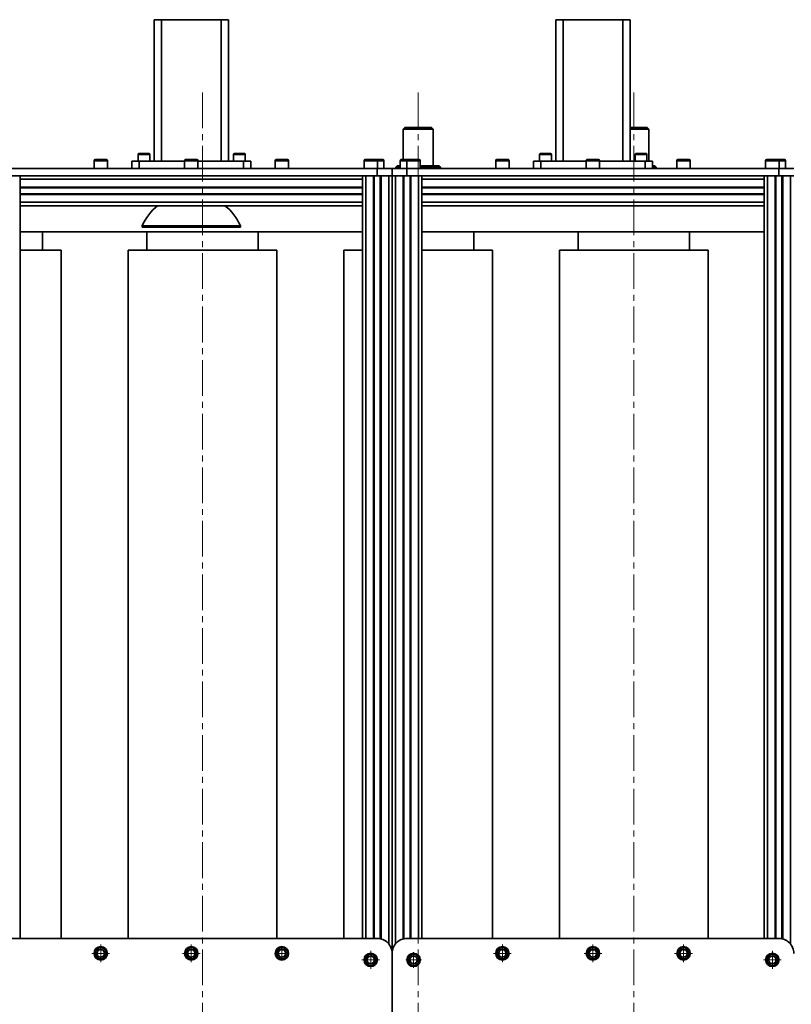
# Model space of a CAD drawing. Header units: millimetres. Extents: x -14862 to 14862, y -10512 to 10512.
# Tile 27 of 199: x -7520 to -6482, y -1284 to 39. Entities that reach past the tile are written whole.
import ezdxf

# ---------------------------------------------------------------- set-up
doc = ezdxf.new("R2010")
doc.units = ezdxf.units.MM
doc.header["$LTSCALE"] = 4
doc.linetypes.add('点画线', pattern=[18, 12, -2, 2, -2])
doc.layers.add('中心线层', color=1, linetype='点画线', lineweight=18)
doc.layers.add('几何体', color=7, linetype='Continuous', lineweight=35)

msp = doc.modelspace()

# ---------------------------------------------------------------- linework, layer by layer
at = {"layer": '中心线层'}
for p, q in [((-7273.859, -58.603), (-7273.859, -2808.181)), ((-6983.859, -58.603), (-6983.859, -2808.181)), ((-6693.859, -58.603), (-6693.859, -2808.181)), ((-7410.64, -1227.88), (-7410.64, -1203.88)), ((-7288.86, -1227.88), (-7288.86, -1203.88)), ((-6870.64, -1227.88), (-6870.64, -1203.88)), ((-6748.86, -1227.88), (-6748.86, -1203.88)), ((-6627.078, -1227.88), (-6627.078, -1203.88)), ((-7422.64, -1215.88), (-7398.64, -1215.88)), ((-7300.86, -1215.88), (-7276.86, -1215.88)), ((-7175.079, -1215.878), (-7159.076, -1215.878)), ((-7167.078, -1223.88), (-7167.078, -1207.877)), ((-7047.646, -1236.667), (-7047.646, -1212.667)), ((-6990.073, -1235.167), (-6990.073, -1214.167)), ((-6882.64, -1215.88), (-6858.64, -1215.88)), ((-6760.86, -1215.88), (-6736.86, -1215.88)), ((-6639.078, -1215.88), (-6615.078, -1215.88)), ((-6507.646, -1236.667), (-6507.646, -1212.667)), ((-7059.646, -1224.667), (-7035.646, -1224.667)), ((-7000.573, -1224.667), (-6979.573, -1224.667)), ((-6519.646, -1224.667), (-6495.646, -1224.667))]:
    msp.add_line(p, q, dxfattribs=at)
at = {"layer": '几何体'}
for p, q in [((-7338.859, 39.12), (-7328.859, 39.12)), ((-7338.859, -150.88), (-7338.859, 39.12)), ((-7328.859, 39.12), (-7328.859, -150.88)), ((-7328.859, 39.12), (-7248.859, 39.12)), ((-7248.859, -150.88), (-7248.859, 39.12)), ((-7248.859, 39.12), (-7238.859, 39.12)), ((-7238.859, 39.12), (-7238.859, -150.88)), ((-6798.859, -150.88), (-6798.859, 39.12)), ((-6798.859, 39.12), (-6788.859, 39.12)), ((-6788.859, 39.12), (-6788.859, -150.88)), ((-6788.859, 39.12), (-6708.859, 39.12)), ((-6708.859, -150.88), (-6708.859, 39.12)), ((-6708.859, 39.12), (-6698.859, 39.12)), ((-6698.859, 39.12), (-6698.859, -150.88)), ((-7001.859, -105.88), (-7003.859, -107.88)), ((-7001.859, -105.88), (-6989.697, -105.88)), ((-6989.697, -105.88), (-6965.859, -105.88)), ((-6963.859, -107.88), (-6965.859, -105.88)), ((-6698.859, -105.88), (-6675.859, -105.88)), ((-6673.859, -107.88), (-6675.859, -105.88)), ((-7003.859, -107.88), (-7003.859, -148.88)), ((-6990.347, -107.88), (-7003.859, -107.88)), ((-6963.859, -107.88), (-6990.347, -107.88)), ((-6963.859, -157.273), (-6963.859, -107.88)), ((-6673.859, -107.88), (-6698.859, -107.88)), ((-6673.859, -150.88), (-6673.859, -107.88)), ((-7360.499, -142.13), (-7360.499, -150.88)), ((-7344.498, -142.13), (-7360.499, -142.13)), ((-7359.249, -140.88), (-7345.749, -140.88)), ((-7344.498, -150.88), (-7344.498, -142.13)), ((-7232.219, -142.13), (-7232.219, -150.88)), ((-7216.219, -142.13), (-7232.219, -142.13)), ((-7230.969, -140.88), (-7217.469, -140.88)), ((-7216.219, -150.88), (-7216.219, -142.13)), ((-6820.499, -142.13), (-6820.499, -150.88)), ((-6804.498, -142.13), (-6820.499, -142.13)), ((-6819.249, -140.88), (-6805.749, -140.88)), ((-6804.498, -150.88), (-6804.498, -142.13)), ((-6692.219, -142.13), (-6692.219, -150.88)), ((-6676.219, -142.13), (-6692.219, -142.13)), ((-6690.969, -140.88), (-6677.469, -140.88)), ((-6676.219, -150.88), (-6676.219, -142.13)), ((-7419.64, -150.38), (-7419.64, -160.88)), ((-7401.641, -150.38), (-7419.64, -150.38)), ((-7418.14, -148.88), (-7403.14, -148.88)), ((-7401.641, -160.88), (-7401.641, -150.38)), ((-7368.859, -160.88), (-7368.859, -150.88)), ((-7368.859, -150.88), (-7358.859, -150.88)), ((-7358.859, -150.88), (-7358.859, -160.88)), ((-7297.859, -150.88), (-7358.859, -150.88)), ((-7297.859, -150.38), (-7297.859, -160.88)), ((-7279.859, -150.38), (-7297.859, -150.38)), ((-7296.359, -148.88), (-7281.359, -148.88)), ((-7279.859, -160.88), (-7279.859, -150.38)), ((-7218.859, -150.88), (-7279.859, -150.88)), ((-7218.859, -160.88), (-7218.859, -150.88)), ((-7218.859, -150.88), (-7208.859, -150.88)), ((-7208.859, -150.88), (-7208.859, -160.88)), ((-7176.079, -150.38), (-7176.079, -160.88)), ((-7158.078, -150.38), (-7176.079, -150.38)), ((-7174.578, -148.88), (-7159.578, -148.88)), ((-7158.078, -160.88), (-7158.078, -150.38)), ((-7056.646, -150.38), (-7056.646, -160.88)), ((-7038.647, -150.38), (-7056.646, -150.38)), ((-7055.146, -148.88), (-7040.146, -148.88)), ((-7040.146, -148.88), (-7031.359, -148.88)), ((-7038.647, -160.88), (-7038.647, -150.38)), ((-7029.859, -150.38), (-7038.647, -150.38)), ((-7029.859, -160.88), (-7029.859, -150.38)), ((-7011.86, -157.273), (-7013.86, -159.273)), ((-7011.86, -157.273), (-7007.859, -157.273)), ((-7007.859, -150.38), (-7007.859, -160.88)), ((-6999.073, -150.38), (-7007.859, -150.38)), ((-7006.359, -148.88), (-6982.572, -148.88)), ((-6999.073, -150.38), (-6999.073, -160.88)), ((-6981.072, -150.38), (-6999.073, -150.38)), ((-6981.072, -160.88), (-6981.072, -150.38)), ((-6981.072, -157.273), (-6955.859, -157.273)), ((-6953.859, -159.273), (-6955.859, -157.273)), ((-6879.64, -150.38), (-6879.64, -160.88)), ((-6861.641, -150.38), (-6879.64, -150.38)), ((-6878.14, -148.88), (-6863.14, -148.88)), ((-6861.641, -160.88), (-6861.641, -150.38)), ((-6828.859, -160.88), (-6828.859, -150.88)), ((-6828.859, -150.88), (-6818.859, -150.88)), ((-6818.859, -150.88), (-6818.859, -160.88)), ((-6757.859, -150.88), (-6818.859, -150.88)), ((-6757.859, -150.38), (-6757.859, -160.88)), ((-6739.859, -150.38), (-6757.859, -150.38)), ((-6756.359, -148.88), (-6741.36, -148.88)), ((-6739.859, -160.88), (-6739.859, -150.38)), ((-6678.86, -150.88), (-6739.859, -150.88)), ((-6678.86, -160.88), (-6678.86, -150.88)), ((-6678.86, -150.88), (-6668.859, -150.88)), ((-6668.859, -150.88), (-6668.859, -160.88)), ((-6668.859, -157.273), (-6665.859, -157.273)), ((-6663.859, -159.273), (-6665.859, -157.273)), ((-6636.079, -150.38), (-6636.079, -160.88)), ((-6618.078, -150.38), (-6636.079, -150.38)), ((-6634.579, -148.88), (-6619.578, -148.88)), ((-6618.078, -160.88), (-6618.078, -150.38)), ((-6516.646, -150.38), (-6516.646, -160.88)), ((-6498.647, -150.38), (-6516.646, -150.38)), ((-6515.146, -148.88), (-6500.146, -148.88)), ((-6500.146, -148.88), (-6491.36, -148.88)), ((-6498.647, -160.88), (-6498.647, -150.38)), ((-6489.859, -150.38), (-6498.647, -150.38)), ((-6489.859, -160.88), (-6489.859, -150.38)), ((-7538.859, -160.88), (-7038.859, -160.88)), ((-7538.859, -170.88), (-7038.859, -170.88)), ((-7518.365, -160.791), (-7520.345, -160.791)), ((-7518.86, -170.88), (-7518.86, -175.38)), ((-7518.365, -160.88), (-7518.365, -160.791)), ((-7516.193, -160.791), (-7518.365, -160.791)), ((-7516.193, -160.88), (-7516.193, -160.791)), ((-7509.625, -160.791), (-7509.625, -160.88)), ((-7507.645, -160.791), (-7509.625, -160.791)), ((-7505.665, -160.791), (-7507.645, -160.791)), ((-7505.665, -160.88), (-7505.665, -160.791)), ((-7503.493, -160.791), (-7505.665, -160.791)), ((-7503.493, -160.88), (-7503.493, -160.791)), ((-7496.925, -160.791), (-7496.925, -160.88)), ((-7494.945, -160.791), (-7496.925, -160.791)), ((-7492.965, -160.791), (-7494.945, -160.791)), ((-7492.965, -160.88), (-7492.965, -160.791)), ((-7490.793, -160.791), (-7492.965, -160.791)), ((-7490.793, -160.88), (-7490.793, -160.791)), ((-7484.225, -160.791), (-7484.225, -160.88)), ((-7482.245, -160.791), (-7484.225, -160.791)), ((-7480.265, -160.791), (-7482.245, -160.791)), ((-7480.265, -160.88), (-7480.265, -160.791)), ((-7478.093, -160.791), (-7480.265, -160.791)), ((-7478.093, -160.88), (-7478.093, -160.791)), ((-7471.525, -160.791), (-7471.525, -160.88)), ((-7469.545, -160.791), (-7471.525, -160.791)), ((-7467.565, -160.791), (-7469.545, -160.791)), ((-7467.565, -160.88), (-7467.565, -160.791)), ((-7465.393, -160.791), (-7467.565, -160.791)), ((-7465.393, -160.88), (-7465.393, -160.791)), ((-7458.825, -160.791), (-7458.825, -160.88)), ((-7456.845, -160.791), (-7458.825, -160.791)), ((-7454.865, -160.791), (-7456.845, -160.791)), ((-7454.865, -160.88), (-7454.865, -160.791)), ((-7452.693, -160.791), (-7454.865, -160.791)), ((-7452.693, -160.88), (-7452.693, -160.791)), ((-7446.125, -160.791), (-7446.125, -160.88)), ((-7444.145, -160.791), (-7446.125, -160.791)), ((-7442.165, -160.791), (-7444.145, -160.791)), ((-7442.165, -160.88), (-7442.165, -160.791)), ((-7439.993, -160.791), (-7442.165, -160.791)), ((-7439.993, -160.88), (-7439.993, -160.791)), ((-7433.425, -160.791), (-7433.425, -160.88)), ((-7431.445, -160.791), (-7433.425, -160.791)), ((-7429.465, -160.791), (-7431.445, -160.791)), ((-7429.465, -160.88), (-7429.465, -160.791)), ((-7427.293, -160.791), (-7429.465, -160.791)), ((-7427.293, -160.88), (-7427.293, -160.791)), ((-7420.725, -160.791), (-7420.725, -160.88)), ((-7419.64, -160.791), (-7420.725, -160.791)), ((-7395.325, -160.791), (-7395.325, -160.88)), ((-7393.345, -160.791), (-7395.325, -160.791)), ((-7391.365, -160.791), (-7393.345, -160.791)), ((-7391.365, -160.88), (-7391.365, -160.791)), ((-7389.192, -160.791), (-7391.365, -160.791)), ((-7389.192, -160.88), (-7389.192, -160.791)), ((-7382.625, -160.791), (-7382.625, -160.88)), ((-7380.645, -160.791), (-7382.625, -160.791)), ((-7378.665, -160.791), (-7380.645, -160.791)), ((-7378.665, -160.88), (-7378.665, -160.791)), ((-7376.492, -160.791), (-7378.665, -160.791)), ((-7376.492, -160.88), (-7376.492, -160.791)), ((-7369.925, -160.791), (-7369.925, -160.88)), ((-7368.859, -160.791), (-7369.925, -160.791)), ((-7204.825, -160.791), (-7204.825, -160.88)), ((-7202.845, -160.791), (-7204.825, -160.791)), ((-7200.865, -160.791), (-7202.845, -160.791)), ((-7200.865, -160.88), (-7200.865, -160.791)), ((-7198.693, -160.791), (-7200.865, -160.791)), ((-7198.693, -160.88), (-7198.693, -160.791)), ((-7192.125, -160.791), (-7192.125, -160.88)), ((-7190.145, -160.791), (-7192.125, -160.791)), ((-7188.165, -160.791), (-7190.145, -160.791)), ((-7188.165, -160.88), (-7188.165, -160.791)), ((-7185.993, -160.791), (-7188.165, -160.791)), ((-7185.993, -160.88), (-7185.993, -160.791)), ((-7179.425, -160.791), (-7179.425, -160.88)), ((-7177.445, -160.791), (-7179.425, -160.791)), ((-7176.079, -160.791), (-7177.445, -160.791)), ((-7154.025, -160.791), (-7154.025, -160.88)), ((-7152.045, -160.791), (-7154.025, -160.791)), ((-7150.065, -160.791), (-7152.045, -160.791)), ((-7150.065, -160.88), (-7150.065, -160.791)), ((-7147.893, -160.791), (-7150.065, -160.791)), ((-7147.893, -160.88), (-7147.893, -160.791)), ((-7141.325, -160.791), (-7141.325, -160.88)), ((-7139.345, -160.791), (-7141.325, -160.791)), ((-7137.365, -160.791), (-7139.345, -160.791)), ((-7137.365, -160.88), (-7137.365, -160.791)), ((-7135.193, -160.791), (-7137.365, -160.791)), ((-7135.193, -160.88), (-7135.193, -160.791)), ((-7128.625, -160.791), (-7128.625, -160.88)), ((-7126.645, -160.791), (-7128.625, -160.791)), ((-7124.665, -160.791), (-7126.645, -160.791)), ((-7124.665, -160.88), (-7124.665, -160.791)), ((-7122.493, -160.791), (-7124.665, -160.791)), ((-7122.493, -160.88), (-7122.493, -160.791)), ((-7115.925, -160.791), (-7115.925, -160.88)), ((-7113.945, -160.791), (-7115.925, -160.791)), ((-7111.965, -160.791), (-7113.945, -160.791)), ((-7111.965, -160.88), (-7111.965, -160.791)), ((-7109.793, -160.791), (-7111.965, -160.791)), ((-7109.793, -160.88), (-7109.793, -160.791)), ((-7103.225, -160.791), (-7103.225, -160.88)), ((-7101.245, -160.791), (-7103.225, -160.791)), ((-7099.265, -160.791), (-7101.245, -160.791)), ((-7099.265, -160.88), (-7099.265, -160.791)), ((-7097.092, -160.791), (-7099.265, -160.791)), ((-7097.092, -160.88), (-7097.092, -160.791)), ((-7090.525, -160.791), (-7090.525, -160.88)), ((-7088.545, -160.791), (-7090.525, -160.791)), ((-7086.565, -160.791), (-7088.545, -160.791)), ((-7086.565, -160.88), (-7086.565, -160.791)), ((-7084.392, -160.791), (-7086.565, -160.791)), ((-7084.392, -160.88), (-7084.392, -160.791)), ((-7077.825, -160.791), (-7077.825, -160.88)), ((-7075.845, -160.791), (-7077.825, -160.791)), ((-7073.865, -160.791), (-7075.845, -160.791)), ((-7073.865, -160.88), (-7073.865, -160.791)), ((-7071.693, -160.791), (-7073.865, -160.791)), ((-7071.693, -160.88), (-7071.693, -160.791)), ((-7065.125, -160.791), (-7065.125, -160.88)), ((-7063.145, -160.791), (-7065.125, -160.791)), ((-7061.165, -160.791), (-7063.145, -160.791)), ((-7061.165, -160.88), (-7061.165, -160.791)), ((-7058.993, -160.791), (-7061.165, -160.791)), ((-7058.993, -160.88), (-7058.993, -160.791)), ((-7058.86, -170.88), (-7058.86, -175.38)), ((-7054.359, -170.88), (-7043.959, -170.88)), ((-7054.359, -170.88), (-7054.359, -1195.88)), ((-7043.959, -170.88), (-7043.959, -1195.88)), ((-7042.959, -170.88), (-7042.959, -1195.88)), ((-7038.859, -170.88), (-7038.859, -160.88)), ((-7038.859, -160.88), (-7018.86, -160.88)), ((-7034.415, -170.88), (-7038.859, -170.88)), ((-7034.759, -170.88), (-7034.759, -1196.305)), ((-7034.415, -170.88), (-7033.759, -170.88)), ((-7033.759, -170.88), (-7033.759, -1196.541)), ((-7033.759, -170.88), (-7023.359, -170.88)), ((-7027.025, -160.791), (-7027.025, -160.88)), ((-7025.045, -160.791), (-7027.025, -160.791)), ((-7023.065, -160.791), (-7025.045, -160.791)), ((-7023.359, -170.88), (-7018.86, -170.88)), ((-7023.359, -170.88), (-7023.359, -1203.241)), ((-7023.065, -160.88), (-7023.065, -160.791)), ((-7020.893, -160.791), (-7023.065, -160.791)), ((-7020.893, -160.88), (-7020.893, -160.791)), ((-7018.86, -160.88), (-7018.86, -170.88)), ((-7018.86, -170.88), (-7018.86, -160.88)), ((-7018.86, -160.88), (-6998.859, -160.88)), ((-7018.86, -1215.88), (-7018.86, -170.88)), ((-7014.359, -170.88), (-7018.86, -170.88)), ((-7018.86, -170.88), (-7018.86, -1215.88)), ((-7003.959, -170.88), (-7014.359, -170.88)), ((-7014.359, -1203.241), (-7014.359, -170.88)), ((-7014.325, -160.791), (-7014.325, -160.88)), ((-7012.345, -160.791), (-7014.325, -160.791)), ((-7013.86, -159.273), (-7013.86, -160.791)), ((-7007.859, -159.273), (-7013.86, -159.273)), ((-7010.365, -160.791), (-7012.345, -160.791)), ((-7010.365, -160.88), (-7010.365, -160.791)), ((-7003.959, -1196.541), (-7003.959, -170.88)), ((-7003.303, -170.88), (-7003.959, -170.88)), ((-6998.859, -170.88), (-7003.303, -170.88)), ((-7002.959, -1196.305), (-7002.959, -170.88)), ((-6998.859, -160.88), (-6998.859, -170.88)), ((-6998.859, -160.88), (-6498.859, -160.88)), ((-6998.859, -170.88), (-6498.859, -170.88)), ((-6994.759, -1195.88), (-6994.759, -170.88)), ((-6983.359, -170.88), (-6993.759, -170.88)), ((-6993.759, -1195.88), (-6993.759, -170.88)), ((-6983.359, -1195.88), (-6983.359, -170.88)), ((-6953.859, -159.273), (-6981.072, -159.273)), ((-6978.86, -170.88), (-6978.86, -175.38)), ((-6976.225, -160.791), (-6976.225, -160.88)), ((-6974.245, -160.791), (-6976.225, -160.791)), ((-6972.265, -160.791), (-6974.245, -160.791)), ((-6972.265, -160.88), (-6972.265, -160.791)), ((-6963.525, -160.791), (-6963.525, -160.88)), ((-6961.545, -160.791), (-6963.525, -160.791)), ((-6959.565, -160.791), (-6961.545, -160.791)), ((-6959.565, -160.88), (-6959.565, -160.791)), ((-6953.859, -160.88), (-6953.859, -159.273)), ((-6950.825, -160.791), (-6950.825, -160.88)), ((-6948.845, -160.791), (-6950.825, -160.791)), ((-6946.865, -160.791), (-6948.845, -160.791)), ((-6946.865, -160.88), (-6946.865, -160.791)), ((-6944.692, -160.791), (-6946.865, -160.791)), ((-6944.692, -160.88), (-6944.692, -160.791)), ((-6938.125, -160.791), (-6938.125, -160.88)), ((-6936.145, -160.791), (-6938.125, -160.791)), ((-6934.165, -160.791), (-6936.145, -160.791)), ((-6934.165, -160.88), (-6934.165, -160.791)), ((-6931.992, -160.791), (-6934.165, -160.791)), ((-6931.992, -160.88), (-6931.992, -160.791)), ((-6925.425, -160.791), (-6925.425, -160.88)), ((-6923.445, -160.791), (-6925.425, -160.791)), ((-6921.465, -160.791), (-6923.445, -160.791)), ((-6921.465, -160.88), (-6921.465, -160.791)), ((-6919.293, -160.791), (-6921.465, -160.791)), ((-6919.293, -160.88), (-6919.293, -160.791)), ((-6912.725, -160.791), (-6912.725, -160.88)), ((-6910.745, -160.791), (-6912.725, -160.791)), ((-6908.765, -160.791), (-6910.745, -160.791)), ((-6908.765, -160.88), (-6908.765, -160.791)), ((-6906.593, -160.791), (-6908.765, -160.791)), ((-6906.593, -160.88), (-6906.593, -160.791)), ((-6900.025, -160.791), (-6900.025, -160.88)), ((-6898.045, -160.791), (-6900.025, -160.791)), ((-6896.065, -160.791), (-6898.045, -160.791)), ((-6896.065, -160.88), (-6896.065, -160.791)), ((-6893.893, -160.791), (-6896.065, -160.791)), ((-6893.893, -160.88), (-6893.893, -160.791)), ((-6887.325, -160.791), (-6887.325, -160.88)), ((-6885.345, -160.791), (-6887.325, -160.791)), ((-6883.365, -160.791), (-6885.345, -160.791)), ((-6883.365, -160.88), (-6883.365, -160.791)), ((-6881.193, -160.791), (-6883.365, -160.791)), ((-6881.193, -160.88), (-6881.193, -160.791)), ((-6859.945, -160.791), (-6861.641, -160.791)), ((-6857.965, -160.791), (-6859.945, -160.791)), ((-6857.965, -160.88), (-6857.965, -160.791)), ((-6855.793, -160.791), (-6857.965, -160.791)), ((-6855.793, -160.88), (-6855.793, -160.791)), ((-6849.225, -160.791), (-6849.225, -160.88)), ((-6847.245, -160.791), (-6849.225, -160.791)), ((-6845.265, -160.791), (-6847.245, -160.791)), ((-6845.265, -160.88), (-6845.265, -160.791)), ((-6843.093, -160.791), (-6845.265, -160.791)), ((-6843.093, -160.88), (-6843.093, -160.791)), ((-6836.525, -160.791), (-6836.525, -160.88)), ((-6834.545, -160.791), (-6836.525, -160.791)), ((-6832.565, -160.791), (-6834.545, -160.791)), ((-6832.565, -160.88), (-6832.565, -160.791)), ((-6830.393, -160.791), (-6832.565, -160.791)), ((-6830.393, -160.88), (-6830.393, -160.791)), ((-6663.859, -159.273), (-6668.859, -159.273)), ((-6667.465, -160.791), (-6668.859, -160.791)), ((-6667.465, -160.88), (-6667.465, -160.791)), ((-6663.859, -160.88), (-6663.859, -159.273)), ((-6658.725, -160.791), (-6658.725, -160.88)), ((-6656.745, -160.791), (-6658.725, -160.791)), ((-6654.765, -160.791), (-6656.745, -160.791)), ((-6654.765, -160.88), (-6654.765, -160.791)), ((-6652.592, -160.791), (-6654.765, -160.791)), ((-6652.592, -160.88), (-6652.592, -160.791)), ((-6646.025, -160.791), (-6646.025, -160.88)), ((-6644.045, -160.791), (-6646.025, -160.791)), ((-6642.065, -160.791), (-6644.045, -160.791)), ((-6642.065, -160.88), (-6642.065, -160.791)), ((-6639.892, -160.791), (-6642.065, -160.791)), ((-6639.892, -160.88), (-6639.892, -160.791)), ((-6616.665, -160.791), (-6618.078, -160.791)), ((-6616.665, -160.88), (-6616.665, -160.791)), ((-6614.493, -160.791), (-6616.665, -160.791)), ((-6614.493, -160.88), (-6614.493, -160.791)), ((-6607.925, -160.791), (-6607.925, -160.88)), ((-6605.945, -160.791), (-6607.925, -160.791)), ((-6603.965, -160.791), (-6605.945, -160.791)), ((-6603.965, -160.88), (-6603.965, -160.791)), ((-6601.793, -160.791), (-6603.965, -160.791)), ((-6601.793, -160.88), (-6601.793, -160.791)), ((-6595.225, -160.791), (-6595.225, -160.88)), ((-6593.245, -160.791), (-6595.225, -160.791)), ((-6591.265, -160.791), (-6593.245, -160.791)), ((-6591.265, -160.88), (-6591.265, -160.791)), ((-6589.093, -160.791), (-6591.265, -160.791)), ((-6589.093, -160.88), (-6589.093, -160.791)), ((-6582.525, -160.791), (-6582.525, -160.88)), ((-6580.545, -160.791), (-6582.525, -160.791)), ((-6578.565, -160.791), (-6580.545, -160.791)), ((-6578.565, -160.88), (-6578.565, -160.791)), ((-6576.393, -160.791), (-6578.565, -160.791)), ((-6576.393, -160.88), (-6576.393, -160.791)), ((-6569.825, -160.791), (-6569.825, -160.88)), ((-6567.845, -160.791), (-6569.825, -160.791)), ((-6565.865, -160.791), (-6567.845, -160.791)), ((-6565.865, -160.88), (-6565.865, -160.791)), ((-6563.693, -160.791), (-6565.865, -160.791)), ((-6563.693, -160.88), (-6563.693, -160.791)), ((-6557.125, -160.791), (-6557.125, -160.88)), ((-6555.145, -160.791), (-6557.125, -160.791)), ((-6553.165, -160.791), (-6555.145, -160.791)), ((-6553.165, -160.88), (-6553.165, -160.791)), ((-6550.993, -160.791), (-6553.165, -160.791)), ((-6550.993, -160.88), (-6550.993, -160.791)), ((-6544.425, -160.791), (-6544.425, -160.88)), ((-6542.445, -160.791), (-6544.425, -160.791)), ((-6540.465, -160.791), (-6542.445, -160.791)), ((-6540.465, -160.88), (-6540.465, -160.791)), ((-6538.293, -160.791), (-6540.465, -160.791)), ((-6538.293, -160.88), (-6538.293, -160.791)), ((-6531.725, -160.791), (-6531.725, -160.88)), ((-6529.745, -160.791), (-6531.725, -160.791)), ((-6527.765, -160.791), (-6529.745, -160.791)), ((-6527.765, -160.88), (-6527.765, -160.791)), ((-6525.593, -160.791), (-6527.765, -160.791)), ((-6525.593, -160.88), (-6525.593, -160.791)), ((-6519.025, -160.791), (-6519.025, -160.88)), ((-6516.646, -160.791), (-6519.025, -160.791)), ((-6518.86, -170.88), (-6518.86, -175.38)), ((-6503.959, -170.88), (-6514.359, -170.88)), ((-6514.359, -1195.88), (-6514.359, -170.88)), ((-6503.959, -1195.88), (-6503.959, -170.88)), ((-6502.959, -1195.88), (-6502.959, -170.88)), ((-6498.859, -170.88), (-6498.859, -160.88)), ((-6498.859, -160.88), (-6478.86, -160.88)), ((-6494.415, -170.88), (-6498.859, -170.88)), ((-6494.759, -1196.305), (-6494.759, -170.88)), ((-6493.759, -170.88), (-6494.415, -170.88)), ((-6493.759, -1196.541), (-6493.759, -170.88)), ((-6483.359, -170.88), (-6493.759, -170.88)), ((-6489.665, -160.791), (-6489.859, -160.791)), ((-6489.665, -160.88), (-6489.665, -160.791)), ((-6487.492, -160.791), (-6489.665, -160.791)), ((-6487.492, -160.88), (-6487.492, -160.791)), ((-6478.86, -170.88), (-6483.359, -170.88)), ((-6483.359, -1203.241), (-6483.359, -170.88)), ((-7058.86, -175.38), (-7518.86, -175.38)), ((-7518.86, -175.38), (-7518.86, -185.78)), ((-7058.86, -175.38), (-7058.86, -185.78)), ((-6518.86, -175.38), (-6978.86, -175.38)), ((-6978.86, -175.38), (-6978.86, -185.78)), ((-6518.86, -175.38), (-6518.86, -185.78)), ((-7058.86, -185.78), (-7518.86, -185.78)), ((-7518.86, -185.78), (-7518.86, -186.78)), ((-7058.86, -186.78), (-7518.86, -186.78)), ((-7518.86, -186.78), (-7518.86, -194.98)), ((-7058.86, -194.98), (-7518.86, -194.98)), ((-7518.86, -194.98), (-7518.86, -195.98)), ((-7058.86, -195.98), (-7518.86, -195.98)), ((-7518.86, -195.98), (-7518.86, -206.38)), ((-7058.86, -185.78), (-7058.86, -186.78)), ((-7058.86, -186.78), (-7058.86, -194.98)), ((-7058.86, -194.98), (-7058.86, -195.98)), ((-7058.86, -195.98), (-7058.86, -206.38)), ((-6518.86, -185.78), (-6978.86, -185.78)), ((-6978.86, -185.78), (-6978.86, -186.78)), ((-6518.86, -186.78), (-6978.86, -186.78)), ((-6978.86, -194.98), (-6978.86, -186.78)), ((-6518.86, -194.98), (-6978.86, -194.98)), ((-6978.86, -194.98), (-6978.86, -195.98)), ((-6518.86, -195.98), (-6978.86, -195.98)), ((-6978.86, -195.98), (-6978.86, -206.38)), ((-6518.86, -185.78), (-6518.86, -186.78)), ((-6518.86, -194.98), (-6518.86, -186.78)), ((-6518.86, -194.98), (-6518.86, -195.98)), ((-6518.86, -195.98), (-6518.86, -206.38)), ((-7058.86, -206.38), (-7518.86, -206.38)), ((-7518.86, -206.38), (-7518.86, -210.88)), ((-7058.86, -210.88), (-7518.86, -210.88)), ((-7518.86, -210.88), (-7518.86, -1195.88)), ((-7058.86, -206.38), (-7058.86, -210.88)), ((-7058.86, -210.88), (-7058.86, -1195.88)), ((-6518.86, -206.38), (-6978.86, -206.38)), ((-6978.86, -206.38), (-6978.86, -210.88)), ((-6518.86, -210.88), (-6978.86, -210.88)), ((-6978.86, -1195.88), (-6978.86, -210.88)), ((-6518.86, -206.38), (-6518.86, -210.88)), ((-6518.86, -1195.88), (-6518.86, -210.88)), ((-7354.813, -237.781), (-7354.813, -239.833)), ((-7354.813, -237.781), (-7222.905, -237.781)), ((-7222.905, -239.833), (-7222.905, -237.781)), ((-7058.86, -245.88), (-7518.86, -245.88)), ((-7488.859, -270.88), (-7488.859, -245.88)), ((-7354.813, -239.833), (-7222.905, -239.833)), ((-7348.86, -245.88), (-7348.86, -270.88)), ((-7198.859, -270.88), (-7198.859, -245.88)), ((-6518.86, -245.88), (-6978.86, -245.88)), ((-6908.859, -270.88), (-6908.859, -245.88)), ((-6768.86, -245.88), (-6768.86, -270.88)), ((-6618.859, -270.88), (-6618.859, -245.88)), ((-7463.859, -270.88), (-7518.86, -270.88)), ((-7463.859, -1195.88), (-7463.859, -270.88)), ((-7373.859, -270.88), (-7373.859, -1195.88)), ((-7173.859, -270.88), (-7373.859, -270.88)), ((-7173.859, -1195.88), (-7173.859, -270.88)), ((-7083.859, -270.88), (-7083.859, -1195.88)), ((-7058.86, -270.88), (-7083.859, -270.88)), ((-6883.859, -270.88), (-6978.86, -270.88)), ((-6883.859, -1195.88), (-6883.859, -270.88)), ((-6793.859, -270.88), (-6793.859, -1195.88)), ((-6593.859, -270.88), (-6793.859, -270.88)), ((-6593.859, -1195.88), (-6593.859, -270.88)), ((-7538.859, -1195.88), (-7038.859, -1195.88)), ((-6498.859, -1195.88), (-6998.859, -1195.88)), ((-7416.396, -1216.332), (-7413.91, -1211.122)), ((-7413.127, -1221.091), (-7416.396, -1216.332)), ((-7413.91, -1211.122), (-7408.154, -1210.669)), ((-7408.154, -1210.669), (-7404.884, -1215.428)), ((-7404.884, -1215.428), (-7407.37, -1220.639)), ((-7294.615, -1216.332), (-7292.128, -1211.122)), ((-7291.345, -1221.091), (-7294.615, -1216.332)), ((-7292.128, -1211.122), (-7286.373, -1210.669)), ((-7286.373, -1210.669), (-7283.104, -1215.428)), ((-7283.104, -1215.428), (-7285.59, -1220.639)), ((-7172.834, -1216.332), (-7170.348, -1211.122)), ((-7169.565, -1221.091), (-7172.834, -1216.332)), ((-7170.348, -1211.122), (-7164.592, -1210.669)), ((-7164.592, -1210.669), (-7161.322, -1215.428)), ((-7161.322, -1215.428), (-7163.809, -1220.639)), ((-7018.86, -1215.88), (-7018.86, -1715.88)), ((-7018.86, -1215.88), (-7018.86, -1715.88)), ((-6876.396, -1216.332), (-6873.91, -1211.122)), ((-6873.127, -1221.091), (-6876.396, -1216.332)), ((-6873.91, -1211.122), (-6868.154, -1210.669)), ((-6868.154, -1210.669), (-6864.884, -1215.428)), ((-6864.884, -1215.428), (-6867.37, -1220.639)), ((-6754.615, -1216.332), (-6752.128, -1211.122)), ((-6751.345, -1221.091), (-6754.615, -1216.332)), ((-6752.128, -1211.122), (-6746.373, -1210.669)), ((-6746.373, -1210.669), (-6743.104, -1215.428)), ((-6743.104, -1215.428), (-6745.59, -1220.639)), ((-6632.834, -1216.332), (-6630.348, -1211.122)), ((-6629.565, -1221.091), (-6632.834, -1216.332)), ((-6630.348, -1211.122), (-6624.592, -1210.669)), ((-6624.592, -1210.669), (-6621.322, -1215.428)), ((-6621.322, -1215.428), (-6623.809, -1220.639)), ((-7407.37, -1220.639), (-7413.127, -1221.091)), ((-7285.59, -1220.639), (-7291.345, -1221.091)), ((-7163.809, -1220.639), (-7169.565, -1221.091)), ((-7053.402, -1225.119), (-7050.916, -1219.908)), ((-7050.133, -1229.878), (-7053.402, -1225.119)), ((-7050.916, -1219.908), (-7045.16, -1219.456)), ((-7044.377, -1229.426), (-7050.133, -1229.878)), ((-7045.16, -1219.456), (-7041.89, -1224.215)), ((-7041.89, -1224.215), (-7044.377, -1229.426)), ((-6995.828, -1225.119), (-6993.342, -1219.908)), ((-6992.559, -1229.878), (-6995.828, -1225.119)), ((-6993.342, -1219.908), (-6987.586, -1219.456)), ((-6986.803, -1229.426), (-6992.559, -1229.878)), ((-6987.586, -1219.456), (-6984.317, -1224.215)), ((-6984.317, -1224.215), (-6986.803, -1229.426)), ((-6867.37, -1220.639), (-6873.127, -1221.091)), ((-6745.59, -1220.639), (-6751.345, -1221.091)), ((-6623.809, -1220.639), (-6629.565, -1221.091)), ((-6513.402, -1225.119), (-6510.916, -1219.908)), ((-6510.133, -1229.878), (-6513.402, -1225.119)), ((-6510.916, -1219.908), (-6505.16, -1219.456)), ((-6504.376, -1229.426), (-6510.133, -1229.878)), ((-6505.16, -1219.456), (-6501.89, -1224.215)), ((-6501.89, -1224.215), (-6504.376, -1229.426))]:
    msp.add_line(p, q, dxfattribs=at)
for centre, radius in [((-7410.64, -1215.88), 9), ((-7410.64, -1215.88), 7.5), ((-7288.86, -1215.88), 9), ((-7288.859, -1215.88), 7.5), ((-7167.078, -1215.88), 9), ((-7167.079, -1215.88), 7.5), ((-7047.646, -1224.667), 9), ((-7047.646, -1224.667), 7.5), ((-6990.073, -1224.667), 9), ((-6990.073, -1224.667), 7.5), ((-6870.64, -1215.88), 9), ((-6870.641, -1215.88), 7.5), ((-6748.86, -1215.88), 9), ((-6748.859, -1215.88), 7.5), ((-6627.078, -1215.88), 9), ((-6627.079, -1215.88), 7.5), ((-6507.646, -1224.667), 9), ((-6507.646, -1224.667), 7.5)]:
    msp.add_circle(centre, radius, dxfattribs=at)
for centre, radius, start, end in [((-7359.249, -142.131), 1.25, 90.002536, 179.986537), ((-7345.749, -142.131), 1.25, 0.013463, 89.997464), ((-7230.968, -142.131), 1.25, 90.04627, 179.986524), ((-7217.469, -142.131), 1.25, 0.013463, 89.997464), ((-6819.249, -142.131), 1.25, 90.002536, 179.986537), ((-6805.749, -142.131), 1.25, 0.013463, 89.997464), ((-6690.968, -142.131), 1.25, 90.04627, 179.986524), ((-6677.469, -142.131), 1.25, 0.013463, 89.997464), ((-7418.14, -150.381), 1.501, 90.019148, 179.980852), ((-7403.14, -150.379), 1.499, 359.956955, 90.006609), ((-7296.36, -150.379), 1.499, 89.956966, 180.043034), ((-7281.36, -150.381), 1.501, 0.019148, 89.980852), ((-7174.578, -150.381), 1.501, 90.019148, 179.980852), ((-7159.579, -150.381), 1.501, 0.019148, 89.980852), ((-7055.146, -150.381), 1.501, 90.019148, 179.980852), ((-7040.146, -150.379), 1.499, 359.956955, 90.006609), ((-7031.36, -150.381), 1.501, 0.019148, 89.980852), ((-7006.36, -150.379), 1.499, 89.956966, 180.043034), ((-6997.572, -150.381), 1.501, 90.019148, 179.980852), ((-6982.573, -150.381), 1.501, 0.019148, 89.980852), ((-6878.14, -150.381), 1.501, 90.019148, 179.980852), ((-6863.14, -150.379), 1.499, 359.956955, 90.006609), ((-6756.36, -150.379), 1.499, 89.956966, 180.043034), ((-6741.36, -150.381), 1.501, 0.019148, 89.980852), ((-6634.578, -150.381), 1.501, 90.019148, 179.980852), ((-6619.579, -150.381), 1.501, 0.019148, 89.980852), ((-6515.146, -150.381), 1.501, 90.019148, 179.980852), ((-6500.146, -150.379), 1.499, 359.956955, 90.006609), ((-6491.36, -150.381), 1.501, 0.019148, 89.980852), ((-7287.681, -267.995), 73.618, 129.119919, 155.769111), ((-7290.012, -267.978), 73.588, 24.2264, 50.887123), ((-7038.859, -1215.88), 20, 359.998492, 89.999971), ((-6998.86, -1215.88), 20, 89.998638, 180.000166), ((-6498.859, -1215.88), 20, 359.998492, 89.999971), ((-7410.642, -1215.88), 4.999, 154.48625, 214.506033), ((-7410.64, -1215.881), 5.001, 94.487326, 154.48695), ((-7410.641, -1215.882), 5.002, 34.501704, 94.481986), ((-7410.642, -1215.88), 5.002, 334.495445, 34.474942), ((-7288.861, -1215.88), 4.999, 154.48625, 214.506033), ((-7288.859, -1215.881), 5.001, 94.500558, 154.486094), ((-7288.859, -1215.879), 4.999, 34.484141, 94.49955), ((-7288.858, -1215.88), 4.999, 334.486437, 34.505739), ((-7167.077, -1215.881), 5.001, 154.495258, 214.475236), ((-7167.077, -1215.881), 5.001, 94.500558, 154.486094), ((-7167.079, -1215.882), 5.002, 34.501704, 94.481986), ((-7167.08, -1215.88), 5.002, 334.495445, 34.474942), ((-6870.638, -1215.881), 5.001, 154.495258, 214.475236), ((-6870.641, -1215.878), 4.997, 94.47746, 154.509192), ((-6870.641, -1215.882), 5.002, 34.501704, 94.481986), ((-6870.642, -1215.88), 5.002, 334.495445, 34.474942), ((-6748.861, -1215.88), 4.999, 154.48625, 214.506033), ((-6748.859, -1215.881), 5.001, 94.500558, 154.486094), ((-6748.859, -1215.879), 4.999, 34.484141, 94.49955), ((-6748.858, -1215.88), 4.999, 334.486437, 34.505739), ((-6627.077, -1215.881), 5.001, 154.495258, 214.475236), ((-6627.077, -1215.881), 5.001, 94.500558, 154.486094), ((-6627.079, -1215.882), 5.002, 34.501704, 94.481986), ((-6627.08, -1215.88), 5.002, 334.495445, 34.474942), ((-7410.641, -1215.881), 4.999, 214.484141, 274.49955), ((-7410.641, -1215.88), 5.001, 274.498751, 334.486775), ((-7288.86, -1215.881), 4.999, 214.483284, 274.490992), ((-7288.859, -1215.88), 5, 274.485519, 334.487631), ((-7167.078, -1215.878), 5.002, 214.501704, 274.481986), ((-7167.079, -1215.88), 5.001, 274.498751, 334.486775), ((-7047.648, -1224.667), 4.999, 154.48625, 214.506033), ((-7047.646, -1224.667), 5, 94.483419, 154.489731), ((-7047.647, -1224.668), 4.999, 214.484141, 274.49955), ((-7047.646, -1224.669), 5.001, 34.501023, 94.4839), ((-7047.647, -1224.666), 5.001, 274.498457, 334.488195), ((-7047.648, -1224.667), 5.001, 334.495258, 34.475236), ((-6990.071, -1224.667), 5.001, 154.495258, 214.475236), ((-6990.072, -1224.667), 5, 94.49665, 154.488876), ((-6990.072, -1224.665), 5.002, 214.501704, 274.481986), ((-6990.073, -1224.669), 5.001, 34.501023, 94.4839), ((-6990.073, -1224.666), 5.001, 274.498457, 334.488195), ((-6990.074, -1224.667), 5.001, 334.495258, 34.475236), ((-6870.641, -1215.881), 4.999, 214.484141, 274.49955), ((-6870.641, -1215.88), 5.001, 274.498751, 334.486775), ((-6748.86, -1215.881), 4.999, 214.483284, 274.490992), ((-6748.859, -1215.88), 5, 274.485519, 334.487631), ((-6627.078, -1215.878), 5.002, 214.501704, 274.481986), ((-6627.079, -1215.88), 5.001, 274.498751, 334.486775), ((-6507.641, -1224.666), 5.005, 154.526912, 214.465372), ((-6507.647, -1224.667), 5, 94.483419, 154.489731), ((-6507.647, -1224.668), 4.999, 214.484141, 274.49955), ((-6507.646, -1224.669), 5.001, 34.501023, 94.4839), ((-6507.647, -1224.666), 5.001, 274.498457, 334.488195), ((-6507.648, -1224.667), 5.001, 334.495258, 34.475236)]:
    msp.add_arc(centre, radius, start, end, dxfattribs=at)

doc.saveas('drawing.dxf')
